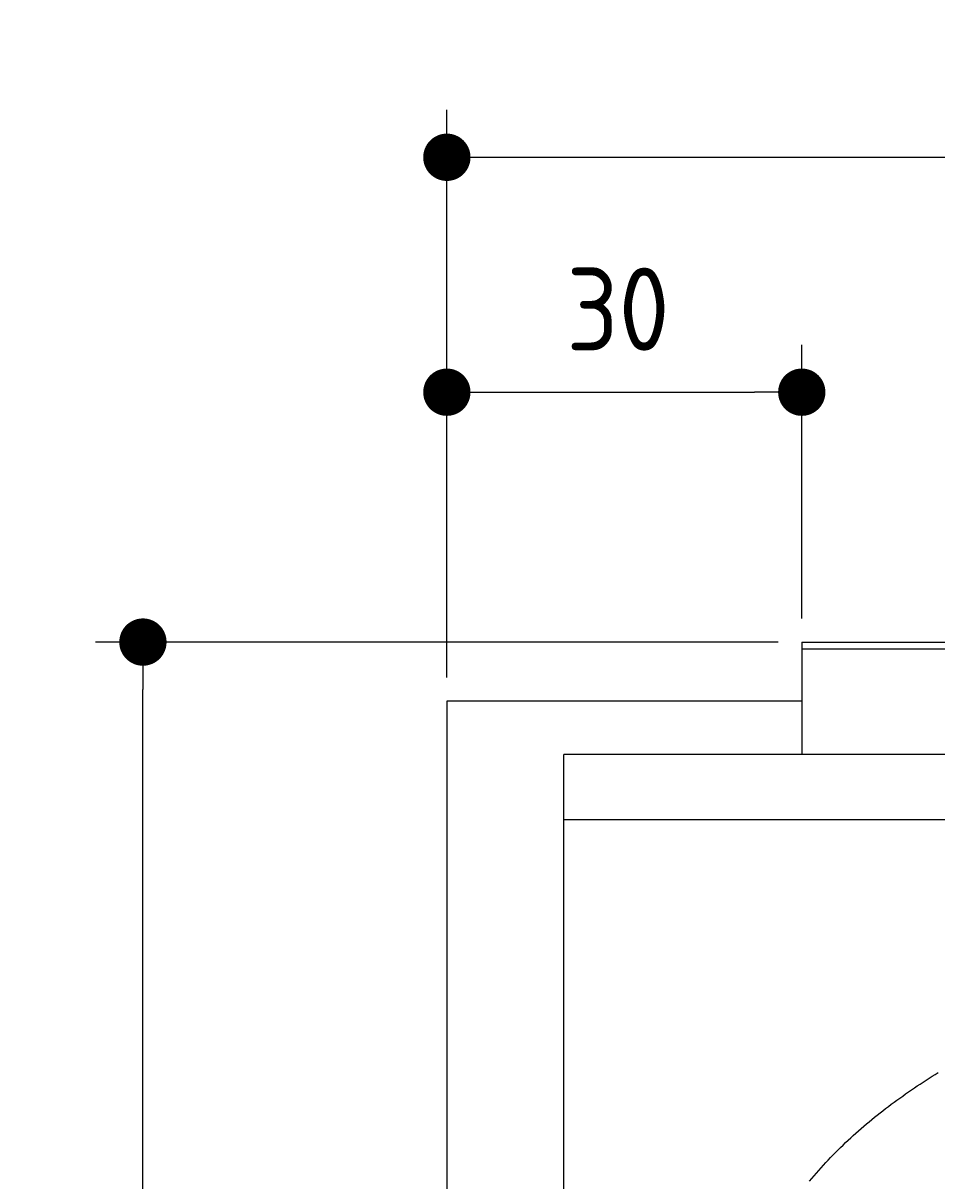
# Model space of a CAD drawing. Extents: x 715 to 7297, y 117 to 5860.
# Tile 28 of 95: x 715 to 1487, y 4882 to 5860. Entities that reach past the tile are written whole.
import ezdxf

# ---------------------------------------------------------------- set-up
doc = ezdxf.new("R2010")
doc.units = 0
doc.layers.get('0').update_dxf_attribs({"linetype": 'CONTINUOUS'})
doc.layers.get('DEFPOINTS').update_dxf_attribs({"linetype": 'CONTINUOUS'})
doc.layers.add('4', color=3, linetype='CONTINUOUS')
doc.layers.add('8', color=1, linetype='CONTINUOUS')
doc.styles.get("Standard").update_dxf_attribs({"font": 'ISOCP.SHX'})
doc.dimstyles.get("Standard").update_dxf_attribs({"dimtxt": 6, "dimasz": 10, "dimexe": 0.18, "dimexo": 0.0625, "dimgap": 2, "dimtad": 1, "dimzin": 0, "dimcen": 0.09, "dimazin": 3, "dimtfac": 1, "dimtofl": 0, "dimtmove": 0, "dimatfit": 3})

# ---------------------------------------------------------------- blocks, each defined once
blk = doc.blocks.new('*U18')
at = {"layer": '4', "color": 2}
blk.add_text('520', height=70, dxfattribs=at).set_placement((3599.25, 5788.95))
blk = doc.blocks.new('PUNKT')
at = {"layer": '4', "color": 0, "linetype": 'BYBLOCK'}
blk.add_line((-0.5, 0), (-1, 0), dxfattribs=at)
at = {"layer": '4', "color": 0, "linetype": 'BYBLOCK', "const_width": 0.5}
blk.add_lwpolyline([(-0.25, 0, 1), (0.25, 0, 1)], format="xyb", close=True, dxfattribs=at)
blk = doc.blocks.new('*D5')
at = {"layer": '4'}
for p, q in [((1072.77, 5307.27), (1072.77, 5786.87)), ((6272.78, 5307.27), (6272.78, 5786.87)), ((1112.77, 5746.87), (6232.78, 5746.87))]:
    blk.add_line(p, q, dxfattribs=at)
at = {"layer": 'DEFPOINTS', "color": 0}
for p in [(6272.78, 5746.87), (1072.77, 5287.27), (6272.78, 5287.27)]:
    blk.add_point(p, dxfattribs=at)
blk.add_blockref('*U18', (0, 0))
at = {"layer": '4', "xscale": 40, "yscale": 40, "zscale": 40, "rotation": 180}
blk.add_blockref('PUNKT', (1072.77, 5746.87), dxfattribs=at)
at = {"layer": '4', "xscale": 40, "yscale": 40, "zscale": 40}
blk.add_blockref('PUNKT', (6272.78, 5746.87), dxfattribs=at)
blk = doc.blocks.new('*U17')
at = {"layer": '4', "color": 2}
blk.add_text('30', height=70, dxfattribs=at).set_placement((1173.75, 5583.56))
blk = doc.blocks.new('*D6')
at = {"layer": '4'}
for p, q in [((1072.77, 5307.27), (1072.77, 5588.39)), ((1372.77, 5357.27), (1372.77, 5588.39)), ((1112.77, 5548.39), (1332.77, 5548.39))]:
    blk.add_line(p, q, dxfattribs=at)
at = {"layer": 'DEFPOINTS', "color": 0}
for p in [(1372.77, 5548.39), (1372.77, 5337.27), (1072.77, 5287.27)]:
    blk.add_point(p, dxfattribs=at)
blk.add_blockref('*U17', (0, 0))
at = {"layer": '4', "xscale": 40, "yscale": 40, "zscale": 40, "rotation": 180}
blk.add_blockref('PUNKT', (1072.77, 5548.39), dxfattribs=at)
at = {"layer": '4', "xscale": 40, "yscale": 40, "zscale": 40}
blk.add_blockref('PUNKT', (1372.77, 5548.39), dxfattribs=at)
blk = doc.blocks.new('*U21')
at = {"layer": '4', "color": 2}
blk.add_text('520', height=70, rotation=90, dxfattribs=at).set_placement((785.85, 2663.74))
blk = doc.blocks.new('*D4')
at = {"layer": '4'}
for p, q in [((1352.77, 5337.27), (775.85, 5337.27)), ((815.85, 177.27), (815.85, 5297.27)), ((1352.77, 137.27), (775.85, 137.27))]:
    blk.add_line(p, q, dxfattribs=at)
at = {"layer": 'DEFPOINTS', "color": 0}
for p in [(815.85, 5337.27), (1372.77, 5337.27), (1372.77, 137.27)]:
    blk.add_point(p, dxfattribs=at)
blk.add_blockref('*U21', (0, 0))
at = {"layer": '4', "xscale": 40, "yscale": 40, "zscale": 40}
for p, rotation in [((815.85, 5337.27), 90), ((815.85, 137.27), 270)]:
    blk.add_blockref('PUNKT', p, dxfattribs=dict(at, rotation=rotation))

msp = doc.modelspace()

# ---------------------------------------------------------------- linework, layer by layer
for p, q in [((1372.775, 5337.271), (4772.775, 5337.271)), ((1372.775, 5337.271), (1372.775, 5242.271)), ((1832.775, 5331.271), (1372.775, 5331.271)), ((1372.775, 5313.271), (1372.775, 5303.271)), ((1372.775, 5303.271), (1372.775, 5242.271)), ((1372.775, 5287.271), (1072.775, 5287.271)), ((1072.775, 5287.271), (1072.775, 2737.271)), ((1171.717, 232.271), (1171.717, 5242.271)), ((1454.174, 5242.271), (1171.717, 5242.271)), ((1372.775, 5242.271), (1175.068, 5242.271)), ((4551.187, 5242.271), (1454.174, 5242.271)), ((1171.717, 5187.271), (6020.522, 5187.271))]:
    msp.add_line(p, q)
at = {"layer": '8'}
msp.add_polyline3d([(1379.3, 4881.87, 0), (1381.22, 4884.15, 0), (1383.16, 4886.42, 0), (1385.12, 4888.67, 0), (1387.09, 4890.91, 0), (1389.07, 4893.13, 0), (1391.07, 4895.33, 0), (1393.08, 4897.51, 0), (1395.11, 4899.68, 0), (1397.16, 4901.83, 0), (1399.22, 4903.96, 0), (1401.3, 4906.08, 0), (1403.4, 4908.18, 0), (1405.51, 4910.26, 0), (1407.64, 4912.32, 0), (1409.78, 4914.37, 0), (1411.94, 4916.4, 0), (1414.11, 4918.41, 0), (1416.3, 4920.41, 0), (1418.5, 4922.39, 0), (1420.72, 4924.36, 0), (1422.95, 4926.3, 0), (1425.2, 4928.24, 0), (1427.46, 4930.16, 0), (1429.73, 4932.06, 0), (1432.02, 4933.95, 0), (1434.32, 4935.82, 0), (1436.64, 4937.68, 0), (1438.97, 4939.52, 0), (1441.31, 4941.35, 0), (1443.67, 4943.17, 0), (1446.04, 4944.97, 0), (1448.42, 4946.75, 0), (1450.81, 4948.53, 0), (1453.22, 4950.29, 0), (1455.64, 4952.03, 0), (1458.07, 4953.76, 0), (1460.51, 4955.48, 0), (1462.97, 4957.19, 0), (1465.44, 4958.88, 0), (1467.92, 4960.57, 0), (1470.41, 4962.24, 0), (1472.91, 4963.89, 0), (1475.42, 4965.54, 0), (1477.94, 4967.17, 0), (1480.48, 4968.79, 0), (1483.02, 4970.4, 0), (1485.58, 4972, 0), (1488.14, 4973.59, 0)], dxfattribs=at)

# ---------------------------------------------------------------- dimensions: what is measured, and where the dimension line sits
at = {"layer": '4'}
dim = msp.add_linear_dim(base=(6272.775, 5746.871), p1=(1072.775, 5287.271), p2=(6272.775, 5287.271), dimstyle='Standard', override={"dimtad": 3}, dxfattribs=at)
dim.commit()
dim.dimension.update_dxf_attribs({"geometry": '*D5', "text_midpoint": (3672.775, 5823.946), "dimtype": 128})
dim = msp.add_linear_dim(base=(1372.775, 5548.386), p1=(1072.775, 5287.271), p2=(1372.775, 5337.271), dimstyle='Standard', dxfattribs=at)
dim.commit()
dim.dimension.update_dxf_attribs({"geometry": '*D6', "text_midpoint": (1222.775, 5618.56), "dimtype": 128})
dim = msp.add_linear_dim(base=(815.852, 5337.271), p1=(1372.775, 137.271), p2=(1372.775, 5337.271), angle=90, dimstyle='Standard', dxfattribs=at)
dim.commit()
dim.dimension.update_dxf_attribs({"geometry": '*D4', "text_midpoint": (750.845, 2737.271)})

doc.saveas('drawing.dxf')
